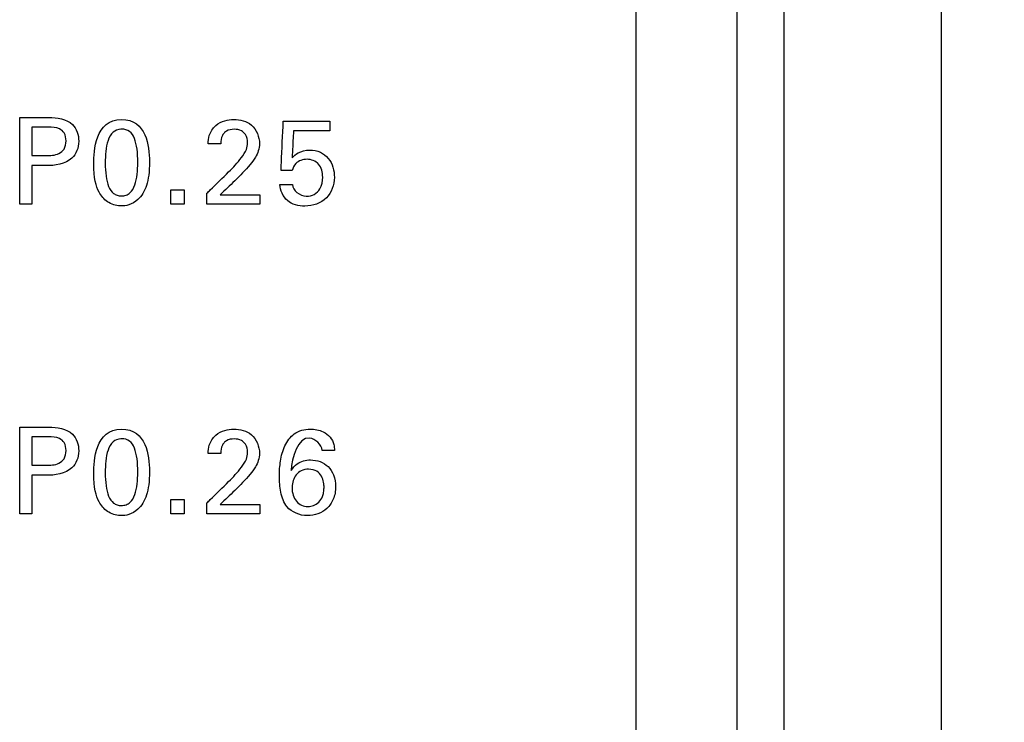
# Model space of a CAD drawing. Header units: inches. Extents: x 0 to 34, y 0 to 22.
# Tile 59 of 111: x 14.749 to 15.376, y 11.356 to 11.803. Entities that reach past the tile are written whole.
import ezdxf

# ---------------------------------------------------------------- set-up
doc = ezdxf.new("R2010")
doc.units = ezdxf.units.IN
doc.header["$LTSCALE"] = 1.87
doc.header["$MEASUREMENT"] = 0
doc.layers.get('0').update_dxf_attribs({"linetype": 'CONTINUOUS'})
doc.layers.add('DATUMCURVES', color=7, linetype='CONTINUOUS')
doc.layers.add('DIMENSIONS', color=7, linetype='CONTINUOUS')
doc.styles.get("Standard").update_dxf_attribs({"font": 'txt', "width": 0.8})
doc.dimstyles.new('DIMSTYLE_1', dxfattribs={"dimtxt": 0.125, "dimasz": 0.18, "dimexe": 0.18, "dimexo": 0.0625, "dimgap": 0.09, "dimtad": 0, "dimtih": 1, "dimtoh": 1, "dimdec": 3, "dimzin": 4, "dimdsep": 46, "dimtxsty": 'STANDARD', "dimblk": '_FILLED', "dimblk1": '_FILLED', "dimblk2": '_FILLED', "dimcen": 0.09, "dimadec": 0, "dimazin": 0, "dimtp": 0.001, "dimtm": 0.001, "dimtfac": 1, "dimtdec": 3, "dimtofl": 0, "dimtmove": 0, "dimatfit": 3, "dimldrblk": '_FILLED', "dimfxl": 1, "dimtolj": 1, "dimtzin": 4, "dimarcsym": 0})

# ---------------------------------------------------------------- blocks, each defined once
blk = doc.blocks.new('_FILLED')
at = {"color": 0, "linetype": 'BYBLOCK'}
blk.add_solid([(0, 0), (-1, 0.1736), (-1, -0.1736)], dxfattribs=at)
blk = doc.blocks.new('*D10')
at = {"layer": 'DIMENSIONS', "color": 2, "linetype": 'CONTINUOUS'}
for p, q in [((14.76348, 16.06352), (16.74795, 16.06352)), ((16.62295, 16.06352), (16.62295, 13.43332)), ((16.62295, 10.01959), (16.62295, 13.18332)), ((14.76348, 10.01959), (16.74795, 10.01959))]:
    blk.add_line(p, q, dxfattribs=at)
at = {"layer": 'DIMENSIONS', "color": 2, "linetype": 'CONTINUOUS', "xscale": 0.18, "yscale": 0.18, "zscale": 0.18}
for p, rotation in [((16.62295, 16.06352), 90), ((16.62295, 10.01959), 270)]:
    blk.add_blockref('_FILLED', p, dxfattribs=dict(at, rotation=rotation))
at = {"layer": 'DIMENSIONS', "color": 2, "linetype": 'CONTINUOUS', "width": 0.8}
for s, p in [('[', (16.53545, 13.24582)), (']', (17.23545, 13.24582)), ('6.044', (15.91045, 13.24582)), ('153.52', (16.63545, 13.24582))]:
    blk.add_text(s, height=0.125, dxfattribs=at).set_placement(p)

msp = doc.modelspace()

# ---------------------------------------------------------------- linework, layer by layer
at = {"color": 7, "linetype": 'CONTINUOUS'}
for p, q in [((15.20598, 8.93302), (15.20598, 18.55403)), ((15.23598, 8.93566), (15.23598, 18.55139)), ((15.33598, 8.94808), (15.33598, 18.53896))]:
    msp.add_line(p, q, dxfattribs=at)
at = {"layer": 'DATUMCURVES', "color": 40, "linetype": 'CONTINUOUS'}
for points, knots in [([(15.14141, 17.76518, 0.8645), (15.14141, 17.33977, 0.8645), (15.14141, 14.61715, 0.8645), (15.14141, 11.89453, 0.8645), (15.14141, 9.59732, 0.8645)], [0, 0, 0, 0, 0.15625, 1, 1, 1, 1]), ([(14.74934, 11.74062, 0.8645), (14.75031, 11.74062, 0.8645), (14.75647, 11.74062, 0.8645), (14.76263, 11.74062, 0.8645), (14.76783, 11.74062, 0.8645)], [0, 0, 0, 0, 0.15625, 1, 1, 1, 1]), ([(14.74934, 11.68547, 0.8645), (14.74934, 11.68834, 0.8645), (14.74934, 11.70672, 0.8645), (14.74934, 11.72511, 0.8645), (14.74934, 11.74062, 0.8645)], [0, 0, 0, 0, 0.15625, 1, 1, 1, 1]), ([(14.76783, 11.74062, 0.8645), (14.77306, 11.74062, 0.8645), (14.78363, 11.73914, 0.8645), (14.7884, 11.72539, 0.8645), (14.78302, 11.71133, 0.8645), (14.77169, 11.70999, 0.8645), (14.76592, 11.70999, 0.8645)], [0, 0, 0, 0, 0.279811, 0.483772, 0.69103, 1, 1, 1, 1]), ([(14.81419, 11.7394, 0.8645), (14.8221, 11.7394, 0.8645), (14.83097, 11.73078, 0.8645), (14.83246, 11.70954, 0.8645), (14.83067, 11.69671, 0.8645), (14.82547, 11.68818, 0.8645), (14.81852, 11.68461, 0.8645), (14.81514, 11.68438, 0.8645), (14.81365, 11.6844, 0.8645), (14.81346, 11.68441, 0.8645)], [0, 0, 0, 0, 0.15099, 0.301981, 0.492122, 0.682262, 0.830124, 0.977986, 1, 1, 1, 1]), ([(14.86927, 11.72389, 0.8645), (14.86932, 11.72567, 0.8645), (14.86973, 11.73002, 0.8645), (14.8735, 11.7358, 0.8645), (14.87963, 11.73885, 0.8645), (14.88757, 11.73976, 0.8645), (14.8985, 11.73735, 0.8645), (14.90196, 11.72823, 0.8645), (14.90196, 11.72389, 0.8645)], [0, 0, 0, 0, 0.106982, 0.25839, 0.390836, 0.504269, 0.739417, 1, 1, 1, 1]), ([(14.91571, 11.70686, 0.8645), (14.91578, 11.7085, 0.8645), (14.91624, 11.71899, 0.8645), (14.9167, 11.72947, 0.8645), (14.91708, 11.73832, 0.8645)], [0, 0, 0, 0, 0.15625, 1, 1, 1, 1]), ([(14.91708, 11.73832, 0.8645), (14.91863, 11.73832, 0.8645), (14.92853, 11.73832, 0.8645), (14.93844, 11.73832, 0.8645), (14.9468, 11.73832, 0.8645)], [0, 0, 0, 0, 0.15625, 1, 1, 1, 1]), ([(14.75698, 11.73443, 0.8645), (14.75698, 11.73349, 0.8645), (14.75698, 11.72749, 0.8645), (14.75698, 11.72148, 0.8645), (14.75698, 11.71641, 0.8645)], [0, 0, 0, 0, 0.15625, 1, 1, 1, 1]), ([(14.76607, 11.71641, 0.8645), (14.76886, 11.71641, 0.8645), (14.77333, 11.71647, 0.8645), (14.77827, 11.72057, 0.8645), (14.77912, 11.72569, 0.8645), (14.77835, 11.73069, 0.8645), (14.77396, 11.73442, 0.8645), (14.77005, 11.73443, 0.8645), (14.76767, 11.73443, 0.8645)], [0, 0, 0, 0, 0.244812, 0.369251, 0.527662, 0.677689, 0.790957, 1, 1, 1, 1]), ([(14.81371, 11.73326, 0.8645), (14.81186, 11.73313, 0.8645), (14.80813, 11.7316, 0.8645), (14.80433, 11.72449, 0.8645), (14.80357, 11.71316, 0.8645), (14.80409, 11.70311, 0.8645), (14.80568, 11.69643, 0.8645), (14.80834, 11.69265, 0.8645), (14.81085, 11.69121, 0.8645), (14.81276, 11.69082, 0.8645), (14.81337, 11.69069, 0.8645), (14.81411, 11.69073, 0.8645)], [0, 0, 0, 0, 0.102331, 0.214894, 0.440022, 0.580016, 0.720011, 0.860005, 0.930003, 0.965001, 1, 1, 1, 1]), ([(14.81411, 11.69073, 0.8645), (14.81488, 11.69077, 0.8645), (14.81736, 11.69108, 0.8645), (14.82026, 11.69307, 0.8645), (14.82397, 11.69917, 0.8645), (14.82472, 11.71062, 0.8645), (14.82422, 11.72084, 0.8645), (14.82261, 11.7277, 0.8645), (14.81966, 11.73218, 0.8645), (14.81586, 11.73334, 0.8645), (14.8139, 11.73327, 0.8645), (14.81371, 11.73326, 0.8645)], [0, 0, 0, 0, 0.052681, 0.105362, 0.210725, 0.421449, 0.56239, 0.703331, 0.844272, 0.985213, 1, 1, 1, 1]), ([(14.88233, 11.70602, 0.8645), (14.88525, 11.70886, 0.8645), (14.88939, 11.71331, 0.8645), (14.8937, 11.71963, 0.8645), (14.89475, 11.72488, 0.8645), (14.89375, 11.72946, 0.8645), (14.89027, 11.73269, 0.8645), (14.88578, 11.7334, 0.8645), (14.88192, 11.73276, 0.8645), (14.88017, 11.7314, 0.8645), (14.8798, 11.73105, 0.8645)], [0, 0, 0, 0, 0.286285, 0.428435, 0.528312, 0.656451, 0.738008, 0.846208, 0.964972, 1, 1, 1, 1]), ([(14.92366, 11.73214, 0.8645), (14.92361, 11.73125, 0.8645), (14.92328, 11.72554, 0.8645), (14.92295, 11.71984, 0.8645), (14.92267, 11.71502, 0.8645)], [0, 0, 0, 0, 0.15625, 1, 1, 1, 1]), ([(14.9468, 11.73214, 0.8645), (14.94559, 11.73214, 0.8645), (14.93788, 11.73214, 0.8645), (14.93017, 11.73214, 0.8645), (14.92366, 11.73214, 0.8645)], [0, 0, 0, 0, 0.15625, 1, 1, 1, 1]), ([(14.8798, 11.73105, 0.8645), (14.87925, 11.73053, 0.8645), (14.87764, 11.72842, 0.8645), (14.87729, 11.72572, 0.8645), (14.87729, 11.72389, 0.8645)], [0, 0, 0, 0, 0.290386, 1, 1, 1, 1]), ([(14.90196, 11.72389, 0.8645), (14.90196, 11.72091, 0.8645), (14.9002, 11.716, 0.8645), (14.89719, 11.71217, 0.8645), (14.896, 11.71067, 0.8645)], [0, 0, 0, 0, 0.609797, 1, 1, 1, 1]), ([(14.92267, 11.71502, 0.8645), (14.92382, 11.71619, 0.8645), (14.92704, 11.71893, 0.8645), (14.93368, 11.72043, 0.8645), (14.94074, 11.7191, 0.8645), (14.94782, 11.71351, 0.8645), (14.95112, 11.70208, 0.8645), (14.9478, 11.69278, 0.8645), (14.94452, 11.68948, 0.8645)], [0, 0, 0, 0, 0.093612, 0.236815, 0.371971, 0.491253, 0.733682, 1, 1, 1, 1]), ([(14.94221, 11.70265, 0.8645), (14.94221, 11.70559, 0.8645), (14.94082, 11.7118, 0.8645), (14.93231, 11.71502, 0.8645), (14.92511, 11.71249, 0.8645), (14.92317, 11.70847, 0.8645), (14.92267, 11.70686, 0.8645)], [0, 0, 0, 0, 0.299979, 0.568356, 0.827944, 1, 1, 1, 1]), ([(14.75698, 11.70999, 0.8645), (14.75698, 11.70871, 0.8645), (14.75698, 11.70054, 0.8645), (14.75698, 11.69237, 0.8645), (14.75698, 11.68547, 0.8645)], [0, 0, 0, 0, 0.15625, 1, 1, 1, 1]), ([(14.81346, 11.68441, 0.8645), (14.81177, 11.68445, 0.8645), (14.80902, 11.68497, 0.8645), (14.80361, 11.6876, 0.8645), (14.79884, 11.69378, 0.8645), (14.79646, 11.70181, 0.8645), (14.79646, 11.71128, 0.8645)], [0, 0, 0, 0, 0.129959, 0.274358, 0.563156, 1, 1, 1, 1]), ([(14.8685, 11.69241, 0.8645), (14.86922, 11.69312, 0.8645), (14.87383, 11.69766, 0.8645), (14.87844, 11.70219, 0.8645), (14.88233, 11.70602, 0.8645)], [0, 0, 0, 0, 0.15625, 1, 1, 1, 1]), ([(14.92297, 11.69799, 0.8645), (14.92308, 11.69414, 0.8645), (14.93146, 11.68783, 0.8645), (14.94124, 11.69403, 0.8645), (14.94221, 11.70013, 0.8645), (14.94221, 11.70265, 0.8645)], [0, 0, 0, 0, 0.397539, 0.739268, 1, 1, 1, 1]), ([(14.94452, 11.68948, 0.8645), (14.94107, 11.68601, 0.8645), (14.9319, 11.68294, 0.8645), (14.91878, 11.68619, 0.8645), (14.91518, 11.69422, 0.8645), (14.91502, 11.69799, 0.8645)], [0, 0, 0, 0, 0.392296, 0.698276, 1, 1, 1, 1]), ([(14.87699, 11.6915, 0.8645), (14.8783, 11.6915, 0.8645), (14.88667, 11.6915, 0.8645), (14.89505, 11.6915, 0.8645), (14.90212, 11.6915, 0.8645)], [0, 0, 0, 0, 0.15625, 1, 1, 1, 1]), ([(14.90212, 11.68547, 0.8645), (14.90037, 11.68547, 0.8645), (14.88916, 11.68547, 0.8645), (14.87795, 11.68547, 0.8645), (14.8685, 11.68547, 0.8645)], [0, 0, 0, 0, 0.15625, 1, 1, 1, 1]), ([(14.74934, 11.54362, 0.8645), (14.75031, 11.54362, 0.8645), (14.75647, 11.54362, 0.8645), (14.76263, 11.54362, 0.8645), (14.76783, 11.54362, 0.8645)], [0, 0, 0, 0, 0.15625, 1, 1, 1, 1]), ([(14.74934, 11.48846, 0.8645), (14.74934, 11.49133, 0.8645), (14.74934, 11.50972, 0.8645), (14.74934, 11.52811, 0.8645), (14.74934, 11.54362, 0.8645)], [0, 0, 0, 0, 0.15625, 1, 1, 1, 1]), ([(14.76783, 11.54362, 0.8645), (14.77306, 11.54362, 0.8645), (14.78364, 11.54214, 0.8645), (14.7884, 11.52839, 0.8645), (14.78302, 11.51432, 0.8645), (14.77169, 11.51298, 0.8645), (14.76592, 11.51298, 0.8645)], [0, 0, 0, 0, 0.279747, 0.483892, 0.691101, 1, 1, 1, 1]), ([(14.81419, 11.5424, 0.8645), (14.8221, 11.5424, 0.8645), (14.83098, 11.53378, 0.8645), (14.83246, 11.51253, 0.8645), (14.83067, 11.4997, 0.8645), (14.82547, 11.49119, 0.8645), (14.81852, 11.48761, 0.8645), (14.81514, 11.48737, 0.8645), (14.81365, 11.48739, 0.8645), (14.81346, 11.4874, 0.8645)], [0, 0, 0, 0, 0.150664, 0.301328, 0.491535, 0.681741, 0.829845, 0.97795, 1, 1, 1, 1]), ([(14.86927, 11.52689, 0.8645), (14.86932, 11.52867, 0.8645), (14.86973, 11.53301, 0.8645), (14.87351, 11.53879, 0.8645), (14.87963, 11.54185, 0.8645), (14.88757, 11.54277, 0.8645), (14.89851, 11.54035, 0.8645), (14.90196, 11.53122, 0.8645), (14.90196, 11.52689, 0.8645)], [0, 0, 0, 0, 0.107049, 0.25832, 0.390787, 0.5042, 0.73928, 1, 1, 1, 1]), ([(14.92066, 11.53598, 0.8645), (14.92164, 11.53727, 0.8645), (14.92528, 11.54096, 0.8645), (14.93354, 11.54315, 0.8645), (14.94174, 11.54147, 0.8645), (14.94716, 11.53773, 0.8645), (14.94946, 11.53317, 0.8645), (14.94966, 11.5301, 0.8645), (14.9497, 11.5288, 0.8645)], [0, 0, 0, 0, 0.125006, 0.399483, 0.619206, 0.762006, 0.898595, 1, 1, 1, 1]), ([(14.94183, 11.5288, 0.8645), (14.94179, 11.53254, 0.8645), (14.92808, 11.54403, 0.8645), (14.92251, 11.52393, 0.8645), (14.92213, 11.51603, 0.8645)], [0, 0, 0, 0, 0.321412, 1, 1, 1, 1]), ([(14.75698, 11.53742, 0.8645), (14.75698, 11.53649, 0.8645), (14.75698, 11.53048, 0.8645), (14.75698, 11.52447, 0.8645), (14.75698, 11.5194, 0.8645)], [0, 0, 0, 0, 0.15625, 1, 1, 1, 1]), ([(14.76607, 11.5194, 0.8645), (14.76886, 11.5194, 0.8645), (14.77333, 11.51946, 0.8645), (14.77827, 11.52357, 0.8645), (14.77912, 11.52869, 0.8645), (14.77835, 11.53369, 0.8645), (14.77396, 11.53742, 0.8645), (14.77005, 11.53742, 0.8645), (14.76767, 11.53742, 0.8645)], [0, 0, 0, 0, 0.244825, 0.369346, 0.527972, 0.677773, 0.790962, 1, 1, 1, 1]), ([(14.81371, 11.53627, 0.8645), (14.81186, 11.53614, 0.8645), (14.80813, 11.53461, 0.8645), (14.80433, 11.52749, 0.8645), (14.80357, 11.51616, 0.8645), (14.80409, 11.50611, 0.8645), (14.80568, 11.49943, 0.8645), (14.80834, 11.49566, 0.8645), (14.81085, 11.49422, 0.8645), (14.81276, 11.49383, 0.8645), (14.81337, 11.4937, 0.8645), (14.81411, 11.49374, 0.8645)], [0, 0, 0, 0, 0.102407, 0.215054, 0.440349, 0.580262, 0.720174, 0.860087, 0.930044, 0.965022, 1, 1, 1, 1]), ([(14.81411, 11.49374, 0.8645), (14.81488, 11.49378, 0.8645), (14.81736, 11.49408, 0.8645), (14.82026, 11.49607, 0.8645), (14.82397, 11.50217, 0.8645), (14.82472, 11.51361, 0.8645), (14.82422, 11.52384, 0.8645), (14.82261, 11.5307, 0.8645), (14.81966, 11.53518, 0.8645), (14.81586, 11.53635, 0.8645), (14.8139, 11.53628, 0.8645), (14.81371, 11.53627, 0.8645)], [0, 0, 0, 0, 0.052644, 0.105289, 0.210577, 0.421154, 0.562167, 0.70318, 0.844193, 0.985206, 1, 1, 1, 1]), ([(14.8798, 11.53405, 0.8645), (14.87925, 11.53353, 0.8645), (14.87764, 11.53142, 0.8645), (14.87729, 11.52872, 0.8645), (14.87729, 11.52689, 0.8645)], [0, 0, 0, 0, 0.29, 1, 1, 1, 1]), ([(14.88233, 11.50901, 0.8645), (14.88525, 11.51186, 0.8645), (14.88939, 11.51631, 0.8645), (14.8937, 11.52263, 0.8645), (14.89475, 11.52788, 0.8645), (14.89376, 11.53246, 0.8645), (14.89027, 11.5357, 0.8645), (14.88578, 11.53641, 0.8645), (14.88192, 11.53576, 0.8645), (14.88017, 11.5344, 0.8645), (14.8798, 11.53405, 0.8645)], [0, 0, 0, 0, 0.286455, 0.428428, 0.52812, 0.656502, 0.738062, 0.846236, 0.96497, 1, 1, 1, 1]), ([(14.94718, 11.49463, 0.8645), (14.9465, 11.49366, 0.8645), (14.94282, 11.48938, 0.8645), (14.93224, 11.48549, 0.8645), (14.91892, 11.49083, 0.8645), (14.91512, 11.50236, 0.8645), (14.91441, 11.51224, 0.8645), (14.91508, 11.52229, 0.8645), (14.91708, 11.53026, 0.8645), (14.91967, 11.53469, 0.8645), (14.92066, 11.53598, 0.8645)], [0, 0, 0, 0, 0.046432, 0.22046, 0.408687, 0.540018, 0.67664, 0.802876, 0.936525, 1, 1, 1, 1]), ([(14.90196, 11.52689, 0.8645), (14.90196, 11.5239, 0.8645), (14.9002, 11.519, 0.8645), (14.89719, 11.51517, 0.8645), (14.896, 11.51367, 0.8645)], [0, 0, 0, 0, 0.609572, 1, 1, 1, 1]), ([(14.92213, 11.51603, 0.8645), (14.92322, 11.51763, 0.8645), (14.92636, 11.52155, 0.8645), (14.93554, 11.5238, 0.8645), (14.94496, 11.52053, 0.8645), (14.94972, 11.51298, 0.8645), (14.9508, 11.50557, 0.8645), (14.94976, 11.49908, 0.8645), (14.94785, 11.4956, 0.8645), (14.94718, 11.49463, 0.8645)], [0, 0, 0, 0, 0.111014, 0.279145, 0.5094, 0.630936, 0.774793, 0.932497, 1, 1, 1, 1]), ([(14.75698, 11.51298, 0.8645), (14.75698, 11.51171, 0.8645), (14.75698, 11.50353, 0.8645), (14.75698, 11.49536, 0.8645), (14.75698, 11.48846, 0.8645)], [0, 0, 0, 0, 0.15625, 1, 1, 1, 1]), ([(14.81346, 11.4874, 0.8645), (14.81177, 11.48744, 0.8645), (14.80902, 11.48796, 0.8645), (14.80361, 11.4906, 0.8645), (14.79883, 11.49678, 0.8645), (14.79646, 11.50482, 0.8645), (14.79646, 11.51429, 0.8645)], [0, 0, 0, 0, 0.129854, 0.274137, 0.562702, 1, 1, 1, 1]), ([(14.94305, 11.50512, 0.8645), (14.94309, 11.50613, 0.8645), (14.943, 11.50641, 0.8645), (14.94271, 11.50928, 0.8645), (14.94167, 11.51247, 0.8645), (14.93893, 11.51588, 0.8645), (14.93367, 11.5173, 0.8645), (14.92826, 11.51615, 0.8645), (14.92412, 11.51263, 0.8645), (14.9228, 11.50829, 0.8645), (14.92268, 11.50556, 0.8645)], [0, 0, 0, 0, 0.069979, 0.139959, 0.279917, 0.419876, 0.559835, 0.673211, 0.786587, 1, 1, 1, 1]), ([(14.8685, 11.49542, 0.8645), (14.86922, 11.49613, 0.8645), (14.87383, 11.50066, 0.8645), (14.87844, 11.50519, 0.8645), (14.88233, 11.50901, 0.8645)], [0, 0, 0, 0, 0.15625, 1, 1, 1, 1]), ([(14.92268, 11.50556, 0.8645), (14.92268, 11.50539, 0.8645), (14.92259, 11.50191, 0.8645), (14.9248, 11.49558, 0.8645), (14.93198, 11.49213, 0.8645), (14.939, 11.49435, 0.8645), (14.94193, 11.49878, 0.8645), (14.94289, 11.5019, 0.8645), (14.94303, 11.50437, 0.8645), (14.94305, 11.50512, 0.8645)], [0, 0, 0, 0, 0.014076, 0.287314, 0.560551, 0.780275, 0.890138, 0.945069, 1, 1, 1, 1]), ([(14.87699, 11.4945, 0.8645), (14.8783, 11.4945, 0.8645), (14.88667, 11.4945, 0.8645), (14.89505, 11.4945, 0.8645), (14.90212, 11.4945, 0.8645)], [0, 0, 0, 0, 0.15625, 1, 1, 1, 1]), ([(14.90212, 11.48846, 0.8645), (14.90037, 11.48846, 0.8645), (14.88916, 11.48846, 0.8645), (14.87795, 11.48846, 0.8645), (14.8685, 11.48846, 0.8645)], [0, 0, 0, 0, 0.15625, 1, 1, 1, 1])]:
    msp.add_open_spline(points, degree=3, knots=knots, dxfattribs=at)
for points in [[(14.79646, 11.71128, 0.8645), (14.79646, 11.71915, 0.8645), (14.79738, 11.7394, 0.8645), (14.81419, 11.7394, 0.8645)], [(14.9468, 11.73832, 0.8645), (14.9468, 11.73626, 0.8645), (14.9468, 11.7342, 0.8645), (14.9468, 11.73214, 0.8645)], [(14.76767, 11.73443, 0.8645), (14.7641, 11.73443, 0.8645), (14.76054, 11.73443, 0.8645), (14.75698, 11.73443, 0.8645)], [(14.87729, 11.72389, 0.8645), (14.87461, 11.72389, 0.8645), (14.87194, 11.72389, 0.8645), (14.86927, 11.72389, 0.8645)], [(14.75698, 11.71641, 0.8645), (14.76001, 11.71641, 0.8645), (14.76304, 11.71641, 0.8645), (14.76607, 11.71641, 0.8645)], [(14.76592, 11.70999, 0.8645), (14.76294, 11.70999, 0.8645), (14.75996, 11.70999, 0.8645), (14.75698, 11.70999, 0.8645)], [(14.896, 11.71067, 0.8645), (14.89302, 11.70697, 0.8645), (14.88959, 11.70364, 0.8645), (14.88622, 11.70028, 0.8645)], [(14.92267, 11.70686, 0.8645), (14.92035, 11.70686, 0.8645), (14.91803, 11.70686, 0.8645), (14.91571, 11.70686, 0.8645)], [(14.84559, 11.69464, 0.8645), (14.84841, 11.69464, 0.8645), (14.85124, 11.69464, 0.8645), (14.85407, 11.69464, 0.8645)], [(14.84559, 11.68547, 0.8645), (14.84559, 11.68853, 0.8645), (14.84559, 11.69158, 0.8645), (14.84559, 11.69464, 0.8645)], [(14.85407, 11.69464, 0.8645), (14.85407, 11.69158, 0.8645), (14.85407, 11.68853, 0.8645), (14.85407, 11.68547, 0.8645)], [(14.88622, 11.70028, 0.8645), (14.88314, 11.69736, 0.8645), (14.88007, 11.69443, 0.8645), (14.87699, 11.6915, 0.8645)], [(14.91502, 11.69799, 0.8645), (14.91767, 11.69799, 0.8645), (14.92032, 11.69799, 0.8645), (14.92297, 11.69799, 0.8645)], [(14.8685, 11.68547, 0.8645), (14.8685, 11.68778, 0.8645), (14.8685, 11.6901, 0.8645), (14.8685, 11.69241, 0.8645)], [(14.90212, 11.6915, 0.8645), (14.90212, 11.68949, 0.8645), (14.90212, 11.68748, 0.8645), (14.90212, 11.68547, 0.8645)], [(14.75698, 11.68547, 0.8645), (14.75443, 11.68547, 0.8645), (14.75189, 11.68547, 0.8645), (14.74934, 11.68547, 0.8645)], [(14.85407, 11.68547, 0.8645), (14.85124, 11.68547, 0.8645), (14.84841, 11.68547, 0.8645), (14.84559, 11.68547, 0.8645)], [(14.79646, 11.51429, 0.8645), (14.79646, 11.52215, 0.8645), (14.79738, 11.5424, 0.8645), (14.81419, 11.5424, 0.8645)], [(14.76767, 11.53742, 0.8645), (14.7641, 11.53742, 0.8645), (14.76054, 11.53742, 0.8645), (14.75698, 11.53742, 0.8645)], [(14.87729, 11.52689, 0.8645), (14.87461, 11.52689, 0.8645), (14.87194, 11.52689, 0.8645), (14.86927, 11.52689, 0.8645)], [(14.9497, 11.5288, 0.8645), (14.94708, 11.5288, 0.8645), (14.94446, 11.5288, 0.8645), (14.94183, 11.5288, 0.8645)], [(14.75698, 11.5194, 0.8645), (14.76001, 11.5194, 0.8645), (14.76304, 11.5194, 0.8645), (14.76607, 11.5194, 0.8645)], [(14.76592, 11.51298, 0.8645), (14.76294, 11.51298, 0.8645), (14.75996, 11.51298, 0.8645), (14.75698, 11.51298, 0.8645)], [(14.896, 11.51367, 0.8645), (14.89303, 11.50996, 0.8645), (14.88959, 11.50665, 0.8645), (14.88622, 11.50329, 0.8645)], [(14.88622, 11.50329, 0.8645), (14.88314, 11.50036, 0.8645), (14.88007, 11.49743, 0.8645), (14.87699, 11.4945, 0.8645)], [(14.84559, 11.49763, 0.8645), (14.84841, 11.49763, 0.8645), (14.85124, 11.49763, 0.8645), (14.85407, 11.49763, 0.8645)], [(14.84559, 11.48846, 0.8645), (14.84559, 11.49152, 0.8645), (14.84559, 11.49457, 0.8645), (14.84559, 11.49763, 0.8645)], [(14.85407, 11.49763, 0.8645), (14.85407, 11.49457, 0.8645), (14.85407, 11.49152, 0.8645), (14.85407, 11.48846, 0.8645)], [(14.8685, 11.48846, 0.8645), (14.8685, 11.49078, 0.8645), (14.8685, 11.4931, 0.8645), (14.8685, 11.49542, 0.8645)], [(14.90212, 11.4945, 0.8645), (14.90212, 11.49249, 0.8645), (14.90212, 11.49047, 0.8645), (14.90212, 11.48846, 0.8645)], [(14.75698, 11.48846, 0.8645), (14.75443, 11.48846, 0.8645), (14.75189, 11.48846, 0.8645), (14.74934, 11.48846, 0.8645)], [(14.85407, 11.48846, 0.8645), (14.85124, 11.48846, 0.8645), (14.84841, 11.48846, 0.8645), (14.84559, 11.48846, 0.8645)]]:
    msp.add_open_spline(points, degree=3, dxfattribs=at)

# ---------------------------------------------------------------- dimensions: what is measured, and where the dimension line sits
at = {"layer": 'DIMENSIONS', "color": 2, "linetype": 'CONTINUOUS'}
dim = msp.add_linear_dim(base=(16.62295, 16.06352), p1=(14.76348, 10.01959), p2=(14.76348, 16.06352), angle=90, dimstyle='DIMSTYLE_1', dxfattribs=at)
dim.commit()
dim.dimension.update_dxf_attribs({"geometry": '*D10', "text_midpoint": (16.62295, 13.30832), "dimtype": 160})

doc.saveas('drawing.dxf')
